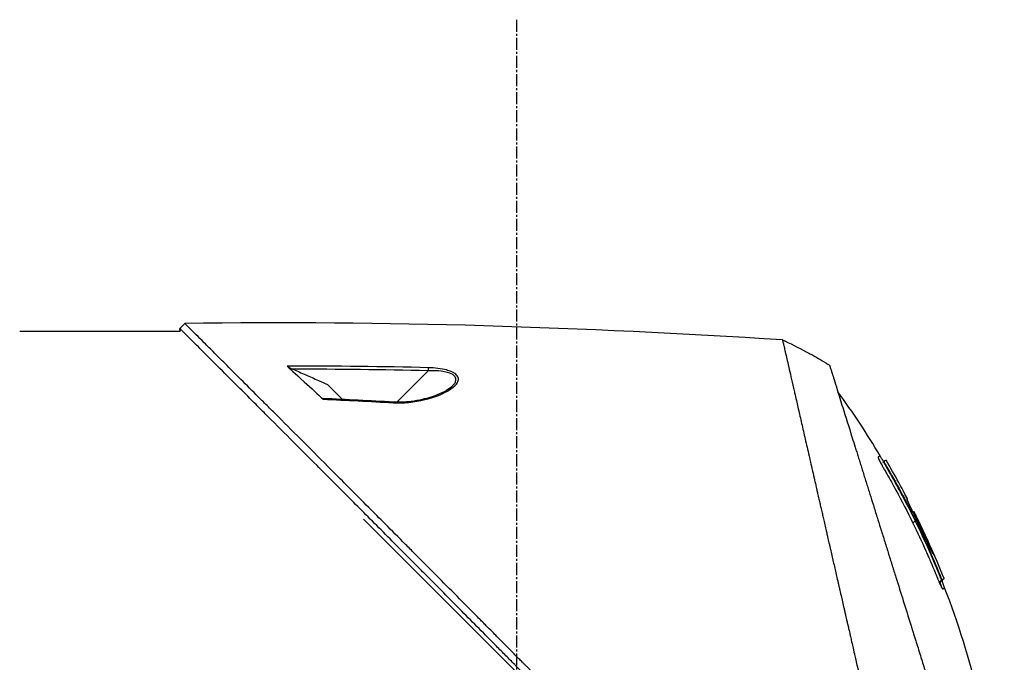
# Model space of a CAD drawing. Header units: millimetres. Extents: x 0 to 4378, y 0 to 2376.
# Tile 45 of 236: x 325 to 464, y 1282 to 1372. Entities that reach past the tile are written whole.
import ezdxf

# ---------------------------------------------------------------- set-up
doc = ezdxf.new("R2010")
doc.units = ezdxf.units.MM
doc.header["$LTSCALE"] = 0.2
doc.linetypes.add('CENTER2', pattern=[1.125, 0.75, -0.125, 0.125, -0.125])
doc.layers.add('02_Center Line', color=1, linetype='CENTER2')

# ---------------------------------------------------------------- blocks, each defined once
blk = doc.blocks.new('A$C7a2e7851')
for p, q in [((117.8, 668.7), (140.31, 668.7)), ((140.28, 669.07), (140.98, 669.77)), ((140.31, 668.7), (140.28, 669.07)), ((175.1, 663.14), (170.69, 658.73)), ((176.8, 663.43), (176.8, 663.44)), ((176.8, 663.09), (176.8, 663.09)), ((163.1, 659.13), (161, 661.22)), ((170.6, 658.64), (170.6, 658.64)), ((239.01, 650.38), (239.06, 650.44)), ((239.29, 649.82), (239.34, 649.87)), ((241.13, 647.47), (241.14, 647.47)), ((241.14, 647.47), (241.13, 647.47)), ((242.34, 645.21), (242.28, 645.15)), ((242.34, 645.21), (242.28, 645.15)), ((242.28, 645.18), (242.28, 645.18)), ((242.08, 644.76), (242.08, 644.76)), ((229.5, 578.89), (166.03, 642.35)), ((243.21, 643.35), (243.13, 643.27)), ((243.27, 643.38), (243.27, 643.38)), ((243.11, 641.79), (243.43, 642.11)), ((244.9, 639.57), (244.97, 639.65)), ((245.25, 639.22), (245.12, 639.09)), ((246.92, 634.45), (246.87, 634.4)), ((247.2, 633.88), (247.13, 633.81)), ((247.2, 633.88), (247.48, 634.03)), ((247.48, 634.03), (247.41, 633.95)), ((247.57, 632.7), (247.57, 632.7))]:
    blk.add_line(p, q)
for centre, radius, start, end in [((187.18, 589.64), 86.47, 61.354, 63.9172), ((187.17, 589.63), 86.48, 59.6042, 61.354), ((134.44, 588.93), 121.69, 27.5449, 28.7506), ((134.45, 588.93), 121.69, 27.5452, 28.7516)]:
    blk.add_arc(centre, radius, start, end)
at = {"extrusion": (0, 0, -1)}
for centre, major_axis, ratio, start_param, end_param in [((187.17, 589.62), (77.87, -37.63), 1, 4.712389, 4.717408), ((175.09, 663.13), (-0.012, -0.5), 0.024078, 3.598321, 4.68712), ((189.56, 592.54), (-65.75, 53.33), 0.977068, 1.416312, 1.42047), ((170.2, 658.25), (0.029, 0.499), 0.023193, 5.671135, 6.283186)]:
    blk.add_ellipse(centre, major_axis=major_axis, ratio=ratio, start_param=start_param, end_param=end_param, dxfattribs=at)
for points in [[(224.8, 667.49), (196.91, 669.24), (168.93, 670.21), (140.98, 669.77)], [(175.1, 663.58), (168.84, 663.73), (162.21, 663.82), (155.31, 663.81)], [(175.1, 663.14), (168.78, 663.3), (162.46, 663.37), (156.14, 663.37)], [(231.42, 663.93), (231.36, 663.97), (231.3, 664), (231.23, 664.04)], [(178.43, 660.95), (178.5, 661.01), (178.55, 661.07), (178.6, 661.12)], [(170.23, 658.75), (166.95, 658.94), (163.66, 659.11), (160.38, 659.25)], [(160.38, 659.16), (163.66, 659.02), (166.94, 658.85), (170.22, 658.66)], [(238.53, 651.21), (236.69, 654.3), (234.7, 657.31), (232.58, 660.22)], [(241.14, 647.47), (240.56, 648.52), (239.97, 649.56), (239.36, 650.59)], [(242.82, 643.32), (242.82, 643.32), (242.82, 643.32), (242.82, 643.32)], [(243.22, 643.35), (243.21, 643.35), (243.21, 643.35), (243.21, 643.35)], [(247.48, 634.03), (246.97, 635.31), (246.44, 636.58), (245.88, 637.84)], [(247.11, 633.82), (246.8, 633.51), (247, 633.19), (247.13, 632.78)], [(247.41, 633.95), (247.41, 633.95), (247.41, 633.95), (247.41, 633.95)]]:
    blk.add_open_spline(points, degree=3)
for points, knots in [([(227.07, 581.89), (227.03, 581.92), (226.73, 582.22), (226.06, 582.89), (225.81, 583.14), (225.04, 583.91), (224.53, 584.42), (222.97, 585.98), (221.91, 587.04), (220.55, 588.4), (220.24, 588.71), (219.59, 589.37), (219.23, 589.72), (217.93, 591.02), (216.98, 591.98), (215.47, 593.49), (214.92, 594.04), (212.89, 596.08), (211.39, 597.58), (206.93, 602.06), (201.36, 607.65), (195.49, 613.59), (194.18, 614.92), (192.22, 616.9), (191.58, 617.56), (190.67, 618.47), (190.42, 618.73), (189.66, 619.49), (189.17, 620), (188.51, 620.66), (188.36, 620.82), (188.09, 621.09), (187.98, 621.2), (187.77, 621.41), (187.67, 621.51), (187.46, 621.72), (187.36, 621.83), (186.84, 622.35), (186.43, 622.77), (185.57, 623.63), (185.13, 624.08), (183.87, 625.35), (183.06, 626.17), (181.43, 627.81), (180.63, 628.62), (178.97, 630.29), (178.13, 631.14), (176.41, 632.87), (175.54, 633.75), (174.21, 635.09), (173.75, 635.55), (172.53, 636.78), (171.78, 637.53), (170.18, 639.14), (169.34, 639.99), (167.69, 641.64), (166.88, 642.45), (165.31, 644.03), (164.55, 644.8), (162.33, 647.02), (160.91, 648.45), (156.94, 652.43), (154.49, 654.88), (151.81, 657.55), (151.38, 657.98), (149.37, 659.99), (147.9, 661.45), (144.64, 664.72), (143.05, 666.3), (141.68, 667.67), (141.44, 667.91), (140.91, 668.43), (140.68, 668.67), (140.36, 668.99), (140.28, 669.07), (140.28, 669.07)], [0.000001, 0.000001, 0.000001, 0.000001, 0.0174896, 0.0174896, 0.0280641, 0.0280641, 0.0492044, 0.0492044, 0.0915833, 0.0915833, 0.103829, 0.103829, 0.1177045, 0.1177045, 0.1548929, 0.1548929, 0.1762617, 0.1762617, 0.2332292, 0.2332292, 0.3447473, 0.3447473, 0.3768428, 0.3768428, 0.3928613, 0.3928613, 0.3992061, 0.3992061, 0.4115742, 0.4115742, 0.4153435, 0.4153435, 0.4181398, 0.4181398, 0.4207138, 0.4207138, 0.4231441, 0.4231441, 0.4328041, 0.4328041, 0.443145, 0.443145, 0.4624048, 0.4624048, 0.4815797, 0.4815797, 0.5018181, 0.5018181, 0.5229618, 0.5229618, 0.5340035, 0.5340035, 0.5527188, 0.5527188, 0.5738832, 0.5738832, 0.5945831, 0.5945831, 0.6145009, 0.6145009, 0.6528362, 0.6528362, 0.7241388, 0.7241388, 0.7381113, 0.7381113, 0.7906485, 0.7906485, 0.8696683, 0.8696683, 0.8893857, 0.8893857, 0.91901, 0.91901, 0.9486637, 0.9486637, 0.9486637, 0.9486637]), ([(227.78, 582.59), (227.76, 582.6), (227.61, 582.76), (227.54, 582.83), (227.48, 582.89), (227.3, 583.07), (227.18, 583.19), (226.82, 583.55), (226.58, 583.79), (225.86, 584.51), (225.37, 585), (223.89, 586.47), (222.9, 587.47), (221.64, 588.72), (221.39, 588.97), (220.82, 589.54), (220.5, 589.87), (219.57, 590.79), (218.97, 591.4), (218.23, 592.14), (218.11, 592.26), (217.88, 592.49), (217.77, 592.6), (216.49, 593.88), (215.3, 595.07), (213.43, 596.95), (212.74, 597.64), (211.26, 599.12), (210.47, 599.91), (207.56, 602.84), (205.42, 605), (202.54, 607.89), (201.82, 608.61), (201, 609.44), (200.89, 609.55), (200.71, 609.74), (200.62, 609.82), (200.46, 609.99), (200.37, 610.08), (200.17, 610.28), (200.05, 610.4), (199.86, 610.6), (199.77, 610.68), (199.57, 610.89), (199.44, 611.01), (199.22, 611.24), (199.12, 611.34), (198.49, 611.98), (197.96, 612.52), (196.74, 613.75), (196.05, 614.44), (194.67, 615.85), (193.97, 616.56), (192.83, 617.71), (192.38, 618.17), (191.83, 618.72), (191.73, 618.83), (191.44, 619.12), (191.26, 619.31), (190.62, 619.95), (190.17, 620.41), (189.47, 621.12), (189.23, 621.36), (188.9, 621.7), (188.81, 621.78), (188.68, 621.91), (188.64, 621.96), (188.5, 622.1), (188.4, 622.2), (188.15, 622.45), (187.99, 622.61), (187.65, 622.96), (187.47, 623.14), (187.11, 623.51), (186.93, 623.69), (186.69, 623.93), (186.63, 623.99), (186.42, 624.2), (186.27, 624.35), (185.88, 624.74), (185.66, 624.97), (185.28, 625.35), (185.11, 625.52), (184.79, 625.85), (184.62, 626.01), (184.2, 626.44), (183.95, 626.7), (183.5, 627.15), (183.31, 627.33), (182.99, 627.66), (182.85, 627.8), (182.64, 628.02), (182.57, 628.09), (182.29, 628.37), (182.09, 628.57), (180.97, 629.7), (180.06, 630.61), (178.18, 632.51), (177.2, 633.5), (175.85, 634.86), (175.47, 635.24), (174.91, 635.8), (174.73, 635.98), (174.12, 636.6), (173.69, 637.04), (172.81, 637.91), (172.37, 638.36), (170.97, 639.77), (170.02, 640.72), (168.3, 642.45), (167.53, 643.22), (165.87, 644.88), (164.99, 645.77), (163.41, 647.35), (162.72, 648.05), (159.38, 651.39), (156.86, 653.92), (154.02, 656.76), (153.52, 657.25), (152.57, 658.21), (152.1, 658.67), (149.9, 660.87), (148.3, 662.47), (146.26, 664.5), (145.67, 665.09), (144.61, 666.16), (144.13, 666.64), (142.85, 667.91), (142.19, 668.57), (141.51, 669.25), (141.33, 669.43), (141.06, 669.7), (140.98, 669.77), (140.98, 669.77)], [-6.229962, -6.229962, -6.229962, -6.229962, -6.227864, -6.227864, -6.219552, -6.219552, -6.202929, -6.202929, -6.16968, -6.16968, -6.103208, -6.103208, -5.970065, -5.970065, -5.937453, -5.937453, -5.895346, -5.895346, -5.816119, -5.816119, -5.800362, -5.800362, -5.786281, -5.786281, -5.635887, -5.635887, -5.550128, -5.550128, -5.451964, -5.451964, -5.19041, -5.19041, -5.103809, -5.103809, -5.091041, -5.091041, -5.081268, -5.081268, -5.070806, -5.070806, -5.057101, -5.057101, -5.047416, -5.047416, -5.032993, -5.032993, -5.021064, -5.021064, -4.959513, -4.959513, -4.879662, -4.879662, -4.798866, -4.798866, -4.746913, -4.746913, -4.735039, -4.735039, -4.713278, -4.713278, -4.660559, -4.660559, -4.631405, -4.631405, -4.620962, -4.620962, -4.61581, -4.61581, -4.603824, -4.603824, -4.585775, -4.585775, -4.565126, -4.565126, -4.545061, -4.545061, -4.538129, -4.538129, -4.518662, -4.518662, -4.489931, -4.489931, -4.468034, -4.468034, -4.446173, -4.446173, -4.412022, -4.412022, -4.38742, -4.38742, -4.368644, -4.368644, -4.359076, -4.359076, -4.331844, -4.331844, -4.208918, -4.208918, -4.076245, -4.076245, -4.023995, -4.023995, -3.998904, -3.998904, -3.939656, -3.939656, -3.878964, -3.878964, -3.746371, -3.746371, -3.637173, -3.637173, -3.509455, -3.509455, -3.406658, -3.406658, -3.009825, -3.009825, -2.924337, -2.924337, -2.84138, -2.84138, -2.519502, -2.519502, -2.374871, -2.374871, -2.235834, -2.235834, -1.965462, -1.965462, -1.83333, -1.83333, -1.674556, -1.674556, -1.674556, -1.674556]), ([(224.8, 667.49), (224.8, 667.49), (224.81, 667.48), (224.81, 667.48), (224.81, 667.48), (224.81, 667.47), (224.81, 667.46), (224.82, 667.44), (224.83, 667.42), (224.84, 667.38), (224.84, 667.35), (224.86, 667.3), (224.87, 667.24), (224.88, 667.19), (224.9, 667.13), (224.91, 667.06), (224.93, 666.99), (224.95, 666.91), (224.97, 666.81), (224.99, 666.73), (225.01, 666.63), (225.04, 666.52), (225.09, 666.31), (225.14, 666.07), (225.21, 665.77), (225.22, 665.71), (225.24, 665.65), (225.25, 665.59), (225.29, 665.42), (225.35, 665.17), (225.43, 664.81), (225.5, 664.51), (225.59, 664.13), (225.7, 663.65), (225.79, 663.26), (225.89, 662.81), (226.01, 662.28), (226.11, 661.83), (226.23, 661.31), (226.37, 660.72), (226.42, 660.51), (226.47, 660.28), (226.52, 660.04), (226.6, 659.7), (226.68, 659.34), (226.77, 658.98), (226.91, 658.37), (227.05, 657.72), (227.21, 657.06), (227.29, 656.72), (227.36, 656.38), (227.44, 656.02), (227.52, 655.68), (227.6, 655.33), (227.69, 654.97), (227.85, 654.24), (228.02, 653.49), (228.2, 652.72), (228.29, 652.33), (228.38, 651.94), (228.47, 651.54), (228.49, 651.46), (228.51, 651.37), (228.53, 651.29), (228.55, 651.18), (228.62, 650.87), (228.75, 650.33), (228.82, 650), (228.92, 649.58), (229.03, 649.08), (229.12, 648.7), (229.22, 648.28), (229.33, 647.8), (229.38, 647.59), (229.42, 647.38), (229.48, 647.15), (229.53, 646.94), (229.58, 646.72), (229.63, 646.49), (229.67, 646.31), (229.71, 646.13), (229.75, 645.94), (229.81, 645.68), (229.87, 645.42), (229.93, 645.15), (229.99, 644.93), (230.04, 644.7), (230.09, 644.47), (230.14, 644.25), (230.19, 644.02), (230.25, 643.79), (230.3, 643.55), (230.36, 643.3), (230.41, 643.07), (230.46, 642.85), (230.51, 642.65), (230.57, 642.4), (230.62, 642.14), (230.69, 641.85), (230.76, 641.56), (230.82, 641.27), (230.89, 641), (230.95, 640.71), (231, 640.51), (231.05, 640.3), (231.09, 640.09), (231.11, 640.01), (231.13, 639.94), (231.15, 639.86), (231.21, 639.57), (231.28, 639.29), (231.34, 639), (231.38, 638.85), (231.41, 638.71), (231.44, 638.56), (231.48, 638.42), (231.51, 638.27), (231.54, 638.13), (231.61, 637.84), (231.68, 637.55), (231.74, 637.25), (231.88, 636.67), (232.01, 636.08), (232.15, 635.48), (232.22, 635.19), (232.29, 634.89), (232.35, 634.59), (232.42, 634.29), (232.49, 633.99), (232.56, 633.69), (232.6, 633.54), (232.63, 633.39), (232.66, 633.24), (232.7, 633.09), (232.73, 632.94), (232.77, 632.79), (232.84, 632.49), (232.9, 632.2), (232.97, 631.9), (232.97, 631.9), (232.98, 631.89), (232.98, 631.88), (233.05, 631.57), (233.12, 631.27), (233.19, 630.96), (233.26, 630.66), (233.33, 630.35), (233.4, 630.05), (233.43, 629.89), (233.47, 629.74), (233.5, 629.58), (233.54, 629.43), (233.57, 629.28), (233.61, 629.12), (233.68, 628.81), (233.75, 628.51), (233.82, 628.2), (233.86, 628.01), (233.9, 627.83), (233.94, 627.65), (233.95, 627.64), (233.95, 627.64), (233.95, 627.64), (233.96, 627.58), (233.99, 627.46), (234.03, 627.27), (234.07, 627.12), (234.11, 626.94), (234.16, 626.72), (234.18, 626.6), (234.21, 626.47), (234.25, 626.33), (234.28, 626.19), (234.31, 626.03), (234.35, 625.87), (234.38, 625.75), (234.41, 625.63), (234.44, 625.5), (234.44, 625.47), (234.45, 625.43), (234.46, 625.4), (234.54, 625.04), (234.61, 624.73), (234.67, 624.46), (234.82, 623.81), (234.91, 623.44), (234.93, 623.35), (234.99, 623.09), (235.05, 622.84), (235.11, 622.58), (235.18, 622.27), (235.25, 621.96), (235.32, 621.64), (235.35, 621.5), (235.38, 621.36), (235.42, 621.22), (235.46, 621.05), (235.5, 620.88), (235.54, 620.7), (235.58, 620.5), (235.63, 620.3), (235.67, 620.1), (235.75, 619.75), (236, 618.69), (236.4, 616.95), (236.4, 616.92), (236.41, 616.89), (236.42, 616.86), (236.7, 615.64), (236.97, 614.42), (237.25, 613.21), (237.47, 612.27), (237.68, 611.33), (237.9, 610.4), (237.96, 610.11), (238.03, 609.81), (238.1, 609.52), (238.38, 608.3), (238.66, 607.08), (238.93, 605.88), (239.01, 605.55), (239.08, 605.22), (239.16, 604.9), (239.22, 604.64), (239.28, 604.37), (239.34, 604.09), (239.47, 603.55), (239.6, 602.96), (239.75, 602.32), (239.81, 602.04), (239.88, 601.74), (239.95, 601.44), (240.02, 601.16), (240.08, 600.87), (240.15, 600.57), (240.21, 600.29), (240.28, 600), (240.35, 599.7), (240.36, 599.66), (240.37, 599.61), (240.38, 599.57), (240.43, 599.33), (240.49, 599.09), (240.55, 598.84), (240.67, 598.31), (240.8, 597.74), (240.94, 597.14), (241.06, 596.6), (241.19, 596.04), (241.32, 595.46), (241.55, 594.44), (241.8, 593.34), (242.07, 592.17), (242.27, 591.33), (242.47, 590.45), (242.68, 589.53)], [0.0008938, 0.0008938, 0.0008938, 0.0008938, 0.0108915, 0.0108915, 0.0108915, 0.020974, 0.020974, 0.020974, 0.0391503, 0.0391503, 0.0391503, 0.0554178, 0.0554178, 0.0554178, 0.0702751, 0.0702751, 0.0702751, 0.0840358, 0.0840358, 0.0840358, 0.0969119, 0.0969119, 0.0969119, 0.1205769, 0.1205769, 0.1205769, 0.125, 0.125, 0.125, 0.1638961, 0.1638961, 0.1638961, 0.1958374, 0.1958374, 0.1958374, 0.2208888, 0.2208888, 0.2208888, 0.2422005, 0.2422005, 0.2422005, 0.25, 0.25, 0.25, 0.2678209, 0.2678209, 0.2678209, 0.2975362, 0.2975362, 0.2975362, 0.3125, 0.3125, 0.3125, 0.3272656, 0.3272656, 0.3272656, 0.3570095, 0.3570095, 0.3570095, 0.3718814, 0.3718814, 0.3718814, 0.375, 0.375, 0.375, 0.3991671, 0.3991671, 0.3991671, 0.4139157, 0.4139157, 0.4139157, 0.4249028, 0.4249028, 0.4249028, 0.429655, 0.429655, 0.429655, 0.4340613, 0.4340613, 0.4340613, 0.4375, 0.4375, 0.4375, 0.4468814, 0.4468814, 0.4468814, 0.4548932, 0.4548932, 0.4548932, 0.4629051, 0.4629051, 0.4629051, 0.4712008, 0.4712008, 0.4712008, 0.4789288, 0.4789288, 0.4789288, 0.4866568, 0.4866568, 0.4866568, 0.4943848, 0.4943848, 0.4943848, 0.5, 0.5, 0.5, 0.502414, 0.502414, 0.502414, 0.5112437, 0.5112437, 0.5112437, 0.5156585, 0.5156585, 0.5156585, 0.5200734, 0.5200734, 0.5200734, 0.528903, 0.528903, 0.528903, 0.5465624, 0.5465624, 0.5465624, 0.555392, 0.555392, 0.555392, 0.5642217, 0.5642217, 0.5642217, 0.5686366, 0.5686366, 0.5686366, 0.5730514, 0.5730514, 0.5730514, 0.5816327, 0.5816327, 0.5816327, 0.5818813, 0.5818813, 0.5818813, 0.5907202, 0.5907202, 0.5907202, 0.5995591, 0.5995591, 0.5995591, 0.6039786, 0.6039786, 0.6039786, 0.6083981, 0.6083981, 0.6083981, 0.6172371, 0.6172371, 0.6172371, 0.622449, 0.622449, 0.622449, 0.6229413, 0.6229413, 0.6229413, 0.6298917, 0.6298917, 0.6298917, 0.6351416, 0.6351416, 0.6351416, 0.6379546, 0.6379546, 0.6379546, 0.6408496, 0.6408496, 0.6408496, 0.6428571, 0.6428571, 0.6428571, 0.6433986, 0.6433986, 0.6433986, 0.6491487, 0.6491487, 0.6491487, 0.6632653, 0.6632653, 0.6632653, 0.6704637, 0.6704637, 0.6704637, 0.6793393, 0.6793393, 0.6793393, 0.6833065, 0.6833065, 0.6833065, 0.6882149, 0.6882149, 0.6882149, 0.6938776, 0.6938776, 0.6938776, 0.7239727, 0.7239727, 0.7239727, 0.7244898, 0.7244898, 0.7244898, 0.7589042, 0.7589042, 0.7589042, 0.7857143, 0.7857143, 0.7857143, 0.7941949, 0.7941949, 0.7941949, 0.8295621, 0.8295621, 0.8295621, 0.8392857, 0.8392857, 0.8392857, 0.849008, 0.849008, 0.849008, 0.8678821, 0.8678821, 0.8678821, 0.876305, 0.876305, 0.876305, 0.8842189, 0.8842189, 0.8842189, 0.8917062, 0.8917062, 0.8917062, 0.8928571, 0.8928571, 0.8928571, 0.9031342, 0.9031342, 0.9031342, 0.9247967, 0.9247967, 0.9247967, 0.9437386, 0.9437386, 0.9437386, 0.9764071, 0.9764071, 0.9764071, 1, 1, 1, 1]), ([(155.31, 663.81), (155.32, 663.8), (155.34, 663.78), (155.38, 663.75), (155.41, 663.73), (155.51, 663.68), (155.59, 663.63), (155.82, 663.52), (155.97, 663.45), (156.14, 663.37)], [0.00000001, 0.00000001, 0.00000001, 0.00000001, 0.00934531, 0.00934531, 0.02070119, 0.02070119, 0.04610095, 0.04610095, 0.07967024, 0.07967024, 0.07967024, 0.07967024]), ([(155.31, 663.81), (155.58, 663.56), (156.42, 662.8), (158.73, 660.68), (159.67, 659.81), (160.38, 659.16)], [0.000001, 0.000001, 0.000001, 0.000001, 0.1867187, 0.1867187, 0.3309926, 0.3309926, 0.3309926, 0.3309926]), ([(156.14, 663.37), (156.73, 663.11), (157.33, 662.85), (158.52, 662.32), (159.11, 662.06), (159.7, 661.79), (159.71, 661.79), (159.72, 661.79), (159.72, 661.79), (160.15, 661.6), (160.57, 661.41), (161, 661.22)], [-0.3898017, -0.3898017, -0.3898017, -0.3898017, -0.1949013, -0.1949013, 0, 0, 0, 0.0018086, 0.0018086, 0.0018086, 0.14148, 0.14148, 0.14148, 0.14148]), ([(170.22, 658.66), (171.65, 658.57), (173.1, 658.73), (174.63, 659.11), (175.93, 659.42), (176.98, 659.83), (177.82, 660.3), (177.87, 660.33), (177.92, 660.36), (177.96, 660.39), (178.46, 660.68), (178.82, 660.98), (179.06, 661.27), (179.13, 661.36), (179.19, 661.45), (179.23, 661.53), (179.28, 661.61), (179.31, 661.7), (179.33, 661.78), (179.37, 661.96), (179.35, 662.14), (179.26, 662.32), (179.18, 662.48), (179.04, 662.63), (178.84, 662.77), (178.8, 662.8), (178.76, 662.82), (178.71, 662.85), (178.61, 662.91), (178.49, 662.97), (178.35, 663.03), (178.25, 663.07), (178.14, 663.11), (178.02, 663.15), (177.9, 663.19), (177.78, 663.23), (177.67, 663.26), (176.94, 663.45), (176.08, 663.55), (175.1, 663.58)], [0, 0, 0, 0, 0.25, 0.25, 0.25, 0.4865055, 0.4865055, 0.4865055, 0.5, 0.5, 0.5, 0.625, 0.625, 0.625, 0.65625, 0.65625, 0.65625, 0.6875, 0.6875, 0.6875, 0.75, 0.75, 0.75, 0.8021419, 0.8021419, 0.8021419, 0.8125, 0.8125, 0.8125, 0.8375, 0.8375, 0.8375, 0.85625, 0.85625, 0.85625, 0.875, 0.875, 0.875, 0.9999999, 0.9999999, 0.9999999, 0.9999999]), ([(178.6, 661.12), (178.65, 661.18), (178.71, 661.24), (178.76, 661.29), (178.8, 661.35), (178.85, 661.41), (178.88, 661.47), (178.93, 661.55), (178.99, 661.66), (179.01, 661.85), (179.01, 661.86), (179.01, 661.87), (179.01, 661.88), (179.01, 661.93), (179.01, 661.97), (179, 662.01), (179, 662.05), (178.99, 662.08), (178.97, 662.12), (178.95, 662.21), (178.9, 662.29), (178.83, 662.37), (178.76, 662.46), (178.66, 662.54), (178.54, 662.62), (178.51, 662.63), (178.49, 662.65), (178.46, 662.66), (178.28, 662.76), (178.05, 662.85), (177.78, 662.92), (177.54, 662.98), (177.27, 663.04), (176.95, 663.08), (176.44, 663.14), (175.81, 663.17), (175.1, 663.14)], [-0.9529877, -0.9529877, -0.9529877, -0.9529877, -0.9022408, -0.9022408, -0.9022408, -0.8514938, -0.8514938, -0.8514938, -0.75, -0.75, -0.75, -0.7421865, -0.7421865, -0.7421865, -0.705, -0.705, -0.705, -0.675, -0.675, -0.675, -0.6, -0.6, -0.6, -0.5168612, -0.5168612, -0.5168612, -0.5, -0.5, -0.5, -0.375, -0.375, -0.375, -0.25, -0.25, -0.25, -0.0000001, -0.0000001, -0.0000001, -0.0000001]), ([(231.42, 663.93), (231.42, 663.93), (231.42, 663.93), (231.44, 663.86), (231.46, 663.81), (231.49, 663.72), (231.5, 663.67), (231.58, 663.42), (231.67, 663.14), (231.86, 662.53), (231.95, 662.25), (232.18, 661.51), (232.33, 661.03), (232.72, 659.76), (232.98, 658.93), (233.67, 656.75), (234.11, 655.33), (234.74, 653.31), (234.88, 652.88), (235.09, 652.21), (235.16, 651.99), (235.3, 651.53), (235.37, 651.31), (235.48, 650.95), (235.52, 650.84), (235.63, 650.48), (235.71, 650.24), (235.86, 649.76), (235.93, 649.52), (236.04, 649.16), (236.08, 649.04), (236.16, 648.79), (236.2, 648.66), (236.28, 648.4), (236.32, 648.27), (236.44, 647.88), (236.53, 647.61), (236.69, 647.1), (236.76, 646.85), (236.92, 646.35), (237, 646.1), (237.24, 645.34), (237.4, 644.83), (237.74, 643.75), (237.91, 643.18), (238.25, 642.11), (238.4, 641.62), (238.61, 640.95), (238.66, 640.81), (238.88, 640.1), (239.06, 639.53), (239.33, 638.66), (239.42, 638.37), (239.6, 637.8), (239.69, 637.51), (239.87, 636.92), (239.96, 636.64), (240.1, 636.2), (240.15, 636.05), (240.24, 635.76), (240.28, 635.62), (240.37, 635.32), (240.42, 635.18), (240.55, 634.76), (240.64, 634.47), (241.42, 631.99), (242.11, 629.76), (242.88, 627.31), (242.95, 627.1), (243.08, 626.68), (243.14, 626.48), (243.27, 626.08), (243.33, 625.88), (243.45, 625.49), (243.51, 625.3), (243.63, 624.92), (243.69, 624.73), (243.86, 624.19), (243.97, 623.83), (244.3, 622.79), (244.51, 622.1), (244.81, 621.16), (244.9, 620.87), (245.03, 620.43), (245.08, 620.3), (245.2, 619.89), (245.29, 619.63), (245.45, 619.11), (245.52, 618.87), (245.75, 618.15), (245.89, 617.69), (246.29, 616.42), (246.54, 615.62), (246.97, 614.23), (247.16, 613.64), (247.62, 612.17), (247.89, 611.3), (248.29, 610.02), (248.43, 609.59), (248.62, 608.96), (248.69, 608.75), (248.79, 608.43), (248.82, 608.33), (248.87, 608.17), (248.89, 608.12), (248.91, 608.04), (248.92, 608.02), (248.93, 607.97), (248.94, 607.94), (248.95, 607.92)], [0.000492, 0.000492, 0.000492, 0.000492, 0.070477, 0.070477, 0.116784, 0.116784, 0.147598, 0.147598, 0.270163, 0.270163, 0.35129, 0.35129, 0.459378, 0.459378, 0.603543, 0.603543, 0.795477, 0.795477, 0.846759, 0.846759, 0.872247, 0.872247, 0.897546, 0.897546, 0.910816, 0.910816, 0.936058, 0.936058, 0.961053, 0.961053, 0.973407, 0.973407, 0.986612, 0.986612, 0.999925, 0.999925, 1.026343, 1.026343, 1.051465, 1.051465, 1.076258, 1.076258, 1.125243, 1.125243, 1.177878, 1.177878, 1.224985, 1.224985, 1.237745, 1.237745, 1.287061, 1.287061, 1.311764, 1.311764, 1.336615, 1.336615, 1.361333, 1.361333, 1.372959, 1.372959, 1.384222, 1.384222, 1.395507, 1.395507, 1.41867, 1.41867, 1.596072, 1.596072, 1.612752, 1.612752, 1.628768, 1.628768, 1.644172, 1.644172, 1.659003, 1.659003, 1.673475, 1.673475, 1.702106, 1.702106, 1.756638, 1.756638, 1.781274, 1.781274, 1.792708, 1.792708, 1.814679, 1.814679, 1.835454, 1.835454, 1.874477, 1.874477, 1.942807, 1.942807, 1.994085, 1.994085, 2.070998, 2.070998, 2.109452, 2.109452, 2.128666, 2.128666, 2.138273, 2.138273, 2.143077, 2.143077, 2.145479, 2.145479, 2.147874, 2.147874, 2.147874, 2.147874]), ([(178.44, 660.94), (178.24, 660.75), (177.97, 660.56), (177.28, 660.16), (176.84, 659.94), (175.62, 659.47), (174.79, 659.23), (173.41, 658.94), (172.86, 658.86), (171.63, 658.73), (170.93, 658.71), (170.23, 658.75)], [0, 0, 0, 0, 0.1427372, 0.1427372, 0.3278553, 0.3278553, 0.6093723, 0.6093723, 0.7814205, 0.7814205, 0.9893976, 0.9893976, 0.9893976, 0.9893976]), ([(160.38, 659.25), (160.36, 659.25), (160.35, 659.25), (160.33, 659.24), (160.33, 659.23), (160.33, 659.21), (160.34, 659.21), (160.35, 659.18), (160.37, 659.17), (160.38, 659.16)], [0.1846611, 0.1846611, 0.1846611, 0.1846611, 0.20109399, 0.20109399, 0.21736929, 0.21736929, 0.23156221, 0.23156221, 0.24608538, 0.24608538, 0.24608538, 0.24608538]), ([(238.53, 651.21), (238.53, 651.21), (238.53, 651.2), (238.51, 651.2), (238.49, 651.19), (238.47, 651.17), (238.44, 651.16), (238.41, 651.14), (238.37, 651.12), (238.32, 651.1), (238.3, 651.09), (238.27, 651.07), (238.25, 651.06), (238.24, 651.06), (238.24, 651.06), (238.24, 651.06), (238.24, 651.05), (238.23, 651.05), (238.23, 651.05), (238.23, 651.05), (238.23, 651.05), (238.23, 651.05), (238.23, 651.04), (238.23, 651.02), (238.23, 651), (238.24, 650.97), (238.25, 650.94), (238.26, 650.9), (238.27, 650.89), (238.27, 650.88), (238.28, 650.87), (238.28, 650.86), (238.28, 650.86), (238.28, 650.85), (238.28, 650.85), (238.28, 650.85), (238.29, 650.84), (238.29, 650.84), (238.29, 650.84), (238.29, 650.83), (238.29, 650.82), (238.3, 650.81), (238.3, 650.8), (238.31, 650.79), (238.31, 650.79), (238.31, 650.78), (238.32, 650.77), (238.32, 650.77), (238.32, 650.76), (238.32, 650.75), (238.33, 650.75), (238.33, 650.74), (238.34, 650.72), (238.35, 650.69), (238.36, 650.67), (238.38, 650.64), (238.39, 650.6), (238.41, 650.57), (238.42, 650.55), (238.43, 650.54), (238.43, 650.52)], [-0.2887059, -0.2887059, -0.2887059, -0.2887059, -0.2541581, -0.2541581, -0.2541581, -0.2195873, -0.2195873, -0.2195873, -0.1850229, -0.1850229, -0.1850229, -0.1677408, -0.1677408, -0.1677408, -0.1655805, -0.1655805, -0.1655805, -0.1645003, -0.1645003, -0.1645003, -0.1634202, -0.1634202, -0.1634202, -0.1590997, -0.1590997, -0.1590997, -0.1547791, -0.1547791, -0.1547791, -0.153699, -0.153699, -0.153699, -0.1531589, -0.1531589, -0.1531589, -0.1528889, -0.1528889, -0.1528889, -0.1526188, -0.1526188, -0.1526188, -0.1515387, -0.1515387, -0.1515387, -0.1509986, -0.1509986, -0.1509986, -0.1504586, -0.1504586, -0.1504586, -0.1499185, -0.1499185, -0.1499185, -0.1481076, -0.1481076, -0.1481076, -0.1457567, -0.1457567, -0.1457567, -0.1447486, -0.1447486, -0.1447486, -0.1447486]), ([(238.53, 651.21), (238.53, 651.21), (238.53, 651.21), (238.53, 651.21), (238.53, 651.21), (238.53, 651.21), (238.53, 651.21)], [-0.2892579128, -0.2892579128, -0.2892579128, -0.2892579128, -0.2887161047, -0.2887161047, -0.2887161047, -0.2887058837, -0.2887058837, -0.2887058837, -0.2887058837]), ([(239.08, 650.45), (239.08, 650.45), (239.08, 650.45), (239.05, 650.46), (239.02, 650.47), (238.96, 650.52), (238.92, 650.56), (238.83, 650.68), (238.78, 650.78), (238.66, 650.98), (238.6, 651.1), (238.53, 651.21)], [0.86637656, 0.86637656, 0.86637656, 0.86637656, 0.86761763, 0.86761763, 0.87550869, 0.87550869, 0.89123609, 0.89123609, 0.92252731, 0.92252731, 0.96160383, 0.96160383, 0.96160383, 0.96160383]), ([(238.43, 650.52), (238.44, 650.5), (238.46, 650.48), (238.47, 650.46), (238.49, 650.42), (238.51, 650.38), (238.53, 650.34), (238.55, 650.3), (238.57, 650.26), (238.59, 650.22), (238.6, 650.19), (238.61, 650.17), (238.63, 650.15), (238.64, 650.13), (238.65, 650.11), (238.66, 650.09), (238.71, 650), (238.76, 649.91), (238.81, 649.81), (238.84, 649.77), (238.86, 649.72), (238.89, 649.67), (238.9, 649.65), (238.92, 649.63), (238.93, 649.6), (238.95, 649.58), (238.96, 649.56), (238.97, 649.53), (238.99, 649.51), (239, 649.49), (239.01, 649.46), (239.03, 649.44), (239.04, 649.42), (239.05, 649.39), (239.08, 649.35), (239.11, 649.3), (239.14, 649.25), (239.24, 649.06), (239.35, 648.88), (239.46, 648.69), (239.89, 647.94), (240.31, 647.18), (240.73, 646.42), (241.56, 644.89), (242.35, 643.35), (243.11, 641.79)], [-0.1447486, -0.1447486, -0.1447486, -0.1447486, -0.1434058, -0.1434058, -0.1434058, -0.1410549, -0.1410549, -0.1410549, -0.138704, -0.138704, -0.138704, -0.1375285, -0.1375285, -0.1375285, -0.1363531, -0.1363531, -0.1363531, -0.1316512, -0.1316512, -0.1316512, -0.1293003, -0.1293003, -0.1293003, -0.1281249, -0.1281249, -0.1281249, -0.1269494, -0.1269494, -0.1269494, -0.125774, -0.125774, -0.125774, -0.1245985, -0.1245985, -0.1245985, -0.1222476, -0.1222476, -0.1222476, -0.1128439, -0.1128439, -0.1128439, -0.0752293, -0.0752293, -0.0752293, 0, 0, 0, 0]), ([(238.92, 650.31), (238.92, 650.31), (238.92, 650.31), (238.92, 650.31), (238.92, 650.31), (238.91, 650.31), (238.91, 650.3), (238.9, 650.3), (238.9, 650.3), (238.9, 650.3), (238.9, 650.3), (238.9, 650.3), (238.9, 650.3), (238.9, 650.3), (238.9, 650.3), (238.9, 650.3), (238.9, 650.3), (238.9, 650.3)], [0.075549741, 0.075549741, 0.075549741, 0.075549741, 0.076195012, 0.076195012, 0.0784549, 0.0784549, 0.080403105, 0.080403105, 0.080545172, 0.080545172, 0.080623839, 0.080623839, 0.080663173, 0.080663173, 0.080674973, 0.080674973, 0.080688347, 0.080688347, 0.080688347, 0.080688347]), ([(238.94, 650.32), (238.94, 650.32), (238.94, 650.32), (238.94, 650.32), (238.94, 650.32), (238.93, 650.32), (238.93, 650.32), (238.92, 650.31), (238.92, 650.31), (238.92, 650.31), (238.92, 650.31), (238.92, 650.31), (238.92, 650.31), (238.92, 650.31), (238.92, 650.31), (238.92, 650.31), (238.92, 650.31), (238.92, 650.31)], [0.01627453, 0.01627453, 0.01627453, 0.01627453, 0.02209147, 0.02209147, 0.04376739, 0.04376739, 0.06061802, 0.06061802, 0.07325556, 0.07325556, 0.07384792, 0.07384792, 0.07429218, 0.07429218, 0.07430259, 0.07430259, 0.07430595, 0.07430595, 0.07430595, 0.07430595]), ([(239.01, 650.38), (238.99, 650.37), (238.98, 650.35), (238.96, 650.33), (238.95, 650.33), (238.94, 650.32), (238.94, 650.32), (238.94, 650.32), (238.94, 650.32), (238.94, 650.32), (238.94, 650.32), (238.94, 650.32), (238.94, 650.32), (238.94, 650.32), (238.94, 650.32), (238.94, 650.32), (238.94, 650.32), (238.94, 650.32), (238.94, 650.32), (238.94, 650.32), (238.94, 650.32), (238.94, 650.32)], [0, 0, 0, 0, 0.006303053, 0.006303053, 0.008417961, 0.008417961, 0.009212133, 0.009212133, 0.009411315, 0.009411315, 0.009569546, 0.009569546, 0.009648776, 0.009648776, 0.009688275, 0.009688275, 0.009727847, 0.009727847, 0.009767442, 0.009767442, 0.00977316, 0.00977316, 0.00977316, 0.00977316]), ([(239.01, 650.38), (239.01, 650.38), (239.01, 650.38), (239.01, 650.37), (239.01, 650.37), (239.01, 650.37), (239.01, 650.37), (239.01, 650.37), (239.01, 650.36), (239.01, 650.36), (239.01, 650.36), (239.01, 650.35), (239.01, 650.35), (239.01, 650.35), (239.02, 650.34), (239.02, 650.33), (239.02, 650.33), (239.02, 650.32), (239.03, 650.31), (239.04, 650.29), (239.05, 650.26), (239.07, 650.23), (239.07, 650.22), (239.07, 650.22), (239.08, 650.21), (239.09, 650.19), (239.1, 650.16), (239.12, 650.13), (239.13, 650.1), (239.15, 650.07), (239.18, 650.03), (239.18, 650.02), (239.18, 650.02), (239.18, 650.01), (239.21, 649.97), (239.23, 649.92), (239.25, 649.89), (239.27, 649.86), (239.28, 649.84), (239.29, 649.82)], [0.0317844, 0.0317844, 0.0317844, 0.0317844, 0.0990517, 0.0990517, 0.0990517, 0.125, 0.125, 0.125, 0.1497348, 0.1497348, 0.1497348, 0.1822151, 0.1822151, 0.1822151, 0.25, 0.25, 0.25, 0.3087286, 0.3087286, 0.3087286, 0.4613421, 0.4613421, 0.4613421, 0.5, 0.5, 0.5, 0.6333546, 0.6333546, 0.6333546, 0.75, 0.75, 0.75, 0.7608461, 0.7608461, 0.7608461, 0.894498, 0.894498, 0.894498, 1, 1, 1, 1]), ([(239.07, 650.44), (239.06, 650.44), (239.06, 650.43), (239.07, 650.4), (239.08, 650.38), (239.1, 650.33), (239.11, 650.3), (239.15, 650.22), (239.17, 650.18), (239.22, 650.1), (239.24, 650.05), (239.29, 649.96), (239.32, 649.92), (239.34, 649.87)], [-0.09818224, -0.09818224, -0.09818224, -0.09818224, -0.08163434, -0.08163434, -0.06586622, -0.06586622, -0.04902056, -0.04902056, -0.0323577, -0.0323577, -0.01585951, -0.01585951, -0.00000099, -0.00000099, -0.00000099, -0.00000099]), ([(239.36, 650.59), (239.36, 650.59), (239.36, 650.59), (239.36, 650.59), (239.34, 650.58), (239.24, 650.53), (239.17, 650.49), (239.07, 650.44)], [-0.8655801, -0.8655801, -0.8655801, -0.8655801, -0.8621421, -0.8621421, -0.4402995, -0.4402995, -0.000001, -0.000001, -0.000001, -0.000001]), ([(239.09, 649.35), (239.09, 649.35), (239.09, 649.35), (239.09, 649.35), (239.09, 649.35), (239.09, 649.35), (239.09, 649.35), (239.09, 649.35), (239.09, 649.35), (239.09, 649.36), (239.09, 649.36), (239.09, 649.36), (239.09, 649.36), (239.09, 649.36)], [0.01795956, 0.01795956, 0.01795956, 0.01795956, 0.018062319, 0.018062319, 0.018417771, 0.018417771, 0.018836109, 0.018836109, 0.019414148, 0.019414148, 0.020302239, 0.020302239, 0.020654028, 0.020654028, 0.020654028, 0.020654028]), ([(239.29, 649.82), (239.3, 649.81), (239.31, 649.79), (239.33, 649.76), (239.35, 649.72), (239.39, 649.66), (239.43, 649.58), (239.44, 649.56), (239.46, 649.53), (239.48, 649.5), (239.5, 649.46), (239.52, 649.42), (239.55, 649.37), (239.56, 649.36), (239.56, 649.35), (239.57, 649.34), (239.57, 649.33), (239.58, 649.32), (239.59, 649.3), (239.6, 649.28), (239.61, 649.26), (239.63, 649.24), (239.64, 649.22), (239.65, 649.2), (239.66, 649.17), (239.68, 649.15), (239.69, 649.13), (239.7, 649.11), (239.73, 649.06), (239.75, 649.02), (239.77, 648.98), (239.79, 648.94), (239.82, 648.9), (239.84, 648.87), (239.91, 648.73), (239.99, 648.59), (240.07, 648.46), (240.17, 648.28), (240.27, 648.1), (240.37, 647.91), (240.64, 647.43), (240.93, 646.91), (241.23, 646.36), (241.29, 646.24), (241.36, 646.12), (241.42, 646), (241.5, 645.84), (241.64, 645.6), (241.81, 645.27)], [0, 0, 0, 0, 0.0133397, 0.0133397, 0.0133397, 0.03125, 0.03125, 0.03125, 0.0436988, 0.0436988, 0.0436988, 0.0597938, 0.0597938, 0.0597938, 0.0625, 0.0625, 0.0625, 0.0673095, 0.0673095, 0.0673095, 0.0751746, 0.0751746, 0.0751746, 0.0832707, 0.0832707, 0.0832707, 0.0916192, 0.0916192, 0.0916192, 0.1091793, 0.1091793, 0.1091793, 0.125, 0.125, 0.125, 0.1792162, 0.1792162, 0.1792162, 0.25, 0.25, 0.25, 0.4553665, 0.4553665, 0.4553665, 0.5, 0.5, 0.5, 0.6281551, 0.6281551, 0.6281551, 0.6281551]), ([(239.34, 649.87), (240.77, 647.42), (242.11, 644.93), (244.64, 639.79), (245.83, 637.14), (246.92, 634.45)], [-1.719587, -1.719587, -1.719587, -1.719587, -0.870829, -0.870829, -0.000001, -0.000001, -0.000001, -0.000001]), ([(241.81, 645.27), (241.98, 644.95), (242.19, 644.55), (242.44, 644.06), (242.86, 643.26), (243.18, 642.61), (243.43, 642.11)], [0.6281551, 0.6281551, 0.6281551, 0.6281551, 0.75, 0.75, 0.75, 1, 1, 1, 1]), ([(242.28, 645.18), (242.27, 645.18), (242.28, 645.15), (242.3, 645.08), (242.32, 645.03), (242.4, 644.83), (242.47, 644.66), (242.66, 644.24), (242.78, 643.99), (242.98, 643.58), (243.05, 643.42), (243.2, 643.1), (243.28, 642.94), (243.36, 642.78)], [-0.4066496, -0.4066496, -0.4066496, -0.4066496, -0.3530901, -0.3530901, -0.2996138, -0.2996138, -0.2036808, -0.2036808, -0.1075118, -0.1075118, -0.053792, -0.053792, 0, 0, 0, 0]), ([(242.34, 645.21), (242.34, 645.21), (242.33, 645.21), (242.33, 645.2), (242.32, 645.2), (242.32, 645.2), (242.31, 645.19), (242.3, 645.19), (242.29, 645.18), (242.28, 645.18)], [-1, -1, -1, -1, -0.666667, -0.666667, -0.666667, -0.333333, -0.333333, -0.333333, 0, 0, 0, 0]), ([(243.13, 643.27), (243.07, 643.38), (243.02, 643.5), (242.82, 643.92), (242.71, 644.16), (242.51, 644.59), (242.44, 644.74), (242.35, 644.94), (242.3, 645.07), (242.29, 645.13), (242.29, 645.14), (242.29, 645.15)], [-1.875179, -1.875179, -1.875179, -1.875179, -1.786266, -1.786266, -1.531519, -1.531519, -1.065024, -1.065024, -0.555126, -0.555126, -0.455155, -0.455155, -0.455155, -0.455155]), ([(243.27, 643.38), (243.27, 643.38), (243.27, 643.38), (243.27, 643.38), (243.26, 643.38), (243.26, 643.38), (243.25, 643.37), (243.25, 643.37), (243.24, 643.37), (243.24, 643.36), (243.23, 643.36), (243.23, 643.36), (243.22, 643.36), (243.22, 643.36), (243.22, 643.36), (243.21, 643.35), (243.21, 643.35), (243.21, 643.34), (243.22, 643.31), (243.23, 643.29), (243.25, 643.26), (243.27, 643.21), (243.31, 643.12), (243.36, 643.01), (243.42, 642.89), (243.56, 642.62), (243.69, 642.35), (243.82, 642.08), (243.95, 641.81), (244.08, 641.54), (244.21, 641.27), (244.34, 641), (244.47, 640.73), (244.59, 640.46), (244.66, 640.33), (244.72, 640.19), (244.78, 640.05), (244.81, 639.99), (244.84, 639.92), (244.88, 639.85), (244.91, 639.78), (244.94, 639.72), (244.97, 639.65)], [0, 0, 0, 0, 0.102758, 0.102758, 0.102758, 0.205514, 0.205514, 0.205514, 0.30827, 0.30827, 0.30827, 0.359648, 0.359648, 0.359648, 0.411026, 0.411026, 0.411026, 0.438236, 0.438236, 0.438236, 0.465377, 0.465377, 0.465377, 0.5204, 0.5204, 0.5204, 0.640302, 0.640302, 0.640302, 0.760202, 0.760202, 0.760202, 0.880101, 0.880101, 0.880101, 0.94005, 0.94005, 0.94005, 0.970025, 0.970025, 0.970025, 1, 1, 1, 1]), ([(243.27, 643.38), (243.27, 643.38), (243.26, 643.38), (243.24, 643.37), (243.23, 643.36), (243.22, 643.35)], [0, 0, 0, 0, 0.1540444, 0.1540444, 0.3080886, 0.3080886, 0.3080886, 0.3080886]), ([(244.97, 639.65), (245.03, 639.52), (245.08, 639.41), (245.15, 639.28), (245.16, 639.24), (245.19, 639.2), (245.2, 639.19), (245.2, 639.19), (245.21, 639.19), (245.21, 639.2), (245.22, 639.2), (245.22, 639.2), (245.23, 639.2), (245.24, 639.21), (245.24, 639.21), (245.25, 639.22), (245.25, 639.22), (245.26, 639.22), (245.25, 639.23), (245.23, 639.28), (245.22, 639.31), (245.16, 639.44), (245.1, 639.56), (245.01, 639.76), (244.98, 639.84), (244.9, 640), (244.87, 640.07), (244.76, 640.31), (244.69, 640.46), (244.47, 640.93), (244.32, 641.23), (244.03, 641.85), (243.88, 642.16), (243.65, 642.62), (243.58, 642.77), (243.43, 643.08), (243.35, 643.23), (243.27, 643.38)], [0, 0, 0, 0, 0.049586, 0.049586, 0.074046, 0.074046, 0.09857, 0.09857, 0.137167, 0.137167, 0.175764, 0.175764, 0.252958, 0.252958, 0.330152, 0.330152, 0.407345, 0.407345, 0.43188, 0.43188, 0.45635, 0.45635, 0.505944, 0.505944, 0.536823, 0.536823, 0.567702, 0.567702, 0.629461, 0.629461, 0.752975, 0.752975, 0.876487, 0.876487, 0.938244, 0.938244, 1, 1, 1, 1]), ([(244.88, 639.6), (244.95, 639.45), (245.03, 639.29), (245.17, 638.99), (245.24, 638.84), (245.38, 638.54), (245.52, 638.26), (245.73, 637.83), (245.82, 637.65), (246.06, 637.22), (246.04, 637.35), (246.08, 637.33), (246.09, 637.33), (246.08, 637.36), (246.05, 637.45), (246.01, 637.55), (245.96, 637.66), (245.76, 638.11), (245.66, 638.33), (245.41, 638.88), (245.28, 639.18), (245.04, 639.71), (244.84, 640.14), (244.26, 641.39), (243.77, 642.39), (243.27, 643.38)], [-1.490546, -1.490546, -1.490546, -1.490546, -1.372171, -1.372171, -1.254036, -1.254036, -1.123299, -1.123299, -1.043679, -1.043679, -0.850826, -0.850826, -0.807838, -0.807838, -0.709589, -0.709589, -0.595224, -0.595224, -0.510831, -0.510831, -0.413449, -0.413449, -0.333919, -0.333919, 0, 0, 0, 0]), ([(243.36, 642.78), (243.62, 642.26), (243.88, 641.73), (244.39, 640.67), (244.64, 640.14), (244.88, 639.6)], [0.000001, 0.000001, 0.000001, 0.000001, 0.1762141, 0.1762141, 0.3524272, 0.3524272, 0.3524272, 0.3524272]), ([(243.11, 641.79), (243.74, 640.5), (244.35, 639.21), (244.93, 637.9), (245.04, 637.64), (245.15, 637.42), (245.23, 637.21), (245.38, 636.88), (245.5, 636.61), (245.58, 636.4), (245.85, 635.78), (246.03, 635.35), (246.12, 635.13), (246.16, 635.04), (246.19, 634.96), (246.22, 634.89), (246.24, 634.84), (246.26, 634.8), (246.29, 634.71), (246.31, 634.66), (246.34, 634.61), (246.36, 634.54), (246.37, 634.53), (246.37, 634.53), (246.37, 634.52), (246.41, 634.43), (246.44, 634.36), (246.46, 634.29), (246.48, 634.26), (246.49, 634.23), (246.5, 634.2), (246.5, 634.19), (246.51, 634.17), (246.52, 634.15), (246.53, 634.14), (246.53, 634.12), (246.54, 634.11), (246.54, 634.1), (246.55, 634.09), (246.55, 634.08), (246.55, 634.07), (246.56, 634.06), (246.56, 634.05), (246.57, 634.03), (246.57, 634.02), (246.58, 634.01), (246.6, 633.97), (246.61, 633.93), (246.63, 633.89), (246.65, 633.85), (246.67, 633.79), (246.7, 633.72), (246.72, 633.67), (246.74, 633.62), (246.77, 633.55), (246.79, 633.51), (246.8, 633.48), (246.82, 633.44), (246.82, 633.43), (246.83, 633.42), (246.83, 633.41), (246.84, 633.4), (246.84, 633.39), (246.85, 633.38), (246.86, 633.35), (246.87, 633.33), (246.88, 633.31), (246.89, 633.28), (246.9, 633.26), (246.9, 633.25), (246.91, 633.23), (246.92, 633.21), (246.93, 633.19), (246.96, 633.12), (246.99, 633.06), (247.02, 633), (247.03, 632.99), (247.03, 632.98), (247.04, 632.97), (247.06, 632.93), (247.07, 632.9), (247.08, 632.87), (247.11, 632.83), (247.12, 632.8), (247.13, 632.78)], [-1, -1, -1, -1, -0.571429, -0.571429, -0.571429, -0.517013, -0.517013, -0.517013, -0.428571, -0.428571, -0.428571, -0.285714, -0.285714, -0.285714, -0.251318, -0.251318, -0.251318, -0.22809, -0.22809, -0.22809, -0.215245, -0.215245, -0.215245, -0.214286, -0.214286, -0.214286, -0.190326, -0.190326, -0.190326, -0.178571, -0.178571, -0.178571, -0.170079, -0.170079, -0.170079, -0.165897, -0.165897, -0.165897, -0.16301, -0.16301, -0.16301, -0.160714, -0.160714, -0.160714, -0.15572, -0.15572, -0.15572, -0.142857, -0.142857, -0.142857, -0.122369, -0.122369, -0.122369, -0.107143, -0.107143, -0.107143, -0.098661, -0.098661, -0.098661, -0.095602, -0.095602, -0.095602, -0.092244, -0.092244, -0.092244, -0.084114, -0.084114, -0.084114, -0.071429, -0.071429, -0.071429, -0.062578, -0.062578, -0.062578, -0.035714, -0.035714, -0.035714, -0.032876, -0.032876, -0.032876, -0.020946, -0.020946, -0.020946, 0, 0, 0, 0]), ([(243.43, 642.11), (244.11, 640.72), (244.76, 639.32), (245.38, 637.91), (245.7, 637.2), (246, 636.49), (246.3, 635.78), (246.38, 635.6), (246.45, 635.43), (246.52, 635.25), (246.54, 635.2), (246.56, 635.16), (246.58, 635.11), (246.59, 635.09), (246.6, 635.07), (246.61, 635.05), (246.62, 635.02), (246.62, 635), (246.63, 634.98), (246.67, 634.89), (246.71, 634.8), (246.74, 634.71), (246.78, 634.62), (246.82, 634.53), (246.85, 634.44), (246.86, 634.43), (246.86, 634.42), (246.87, 634.41), (246.87, 634.41), (246.87, 634.4), (246.87, 634.4)], [0, 0, 0, 0, 0.548701, 0.548701, 0.548701, 0.823051, 0.823051, 0.823051, 0.891639, 0.891639, 0.891639, 0.908786, 0.908786, 0.908786, 0.917359, 0.917359, 0.917359, 0.925933, 0.925933, 0.925933, 0.960226, 0.960226, 0.960226, 0.99452, 0.99452, 0.99452, 0.998807, 0.998807, 0.998807, 1, 1, 1, 1]), ([(245.66, 637.97), (245.66, 637.98), (245.65, 638), (245.64, 638.02), (245.59, 638.12), (245.54, 638.23), (245.48, 638.35), (245.45, 638.4), (245.42, 638.46), (245.39, 638.53), (245.36, 638.59), (245.33, 638.65), (245.3, 638.71), (245.26, 638.79), (245.22, 638.88), (245.18, 638.96)], [0.5183171, 0.5183171, 0.5183171, 0.5183171, 0.5367422, 0.5367422, 0.5367422, 0.6513142, 0.6513142, 0.6513142, 0.7086002, 0.7086002, 0.7086002, 0.7658861, 0.7658861, 0.7658861, 0.8368401, 0.8368401, 0.8368401, 0.8368401]), ([(246.07, 637.34), (246.07, 637.34), (246.06, 637.33), (246.06, 637.33), (246.06, 637.33), (246.05, 637.32)], [0, 0, 0, 0, 0.000101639, 0.000101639, 0.002848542, 0.002848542, 0.002848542, 0.002848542]), ([(246.87, 634.4), (246.87, 634.39), (246.88, 634.39), (246.88, 634.38), (246.89, 634.36), (246.9, 634.33), (246.91, 634.31), (246.92, 634.27), (246.94, 634.22), (246.96, 634.18), (246.99, 634.1), (247.02, 634.02), (247.05, 633.95), (247.06, 633.92), (247.07, 633.9), (247.08, 633.87), (247.09, 633.85), (247.1, 633.83), (247.11, 633.82)], [0, 0, 0, 0, 0.0317634, 0.0317634, 0.0317634, 0.1197849, 0.1197849, 0.1197849, 0.2958279, 0.2958279, 0.2958279, 0.647914, 0.647914, 0.647914, 0.823957, 0.823957, 0.823957, 0.9999999, 0.9999999, 0.9999999, 0.9999999]), ([(246.92, 634.45), (246.95, 634.38), (246.98, 634.31), (247.04, 634.17), (247.07, 634.11), (247.12, 634), (247.15, 633.96), (247.17, 633.91), (247.18, 633.9), (247.19, 633.88), (247.2, 633.88), (247.2, 633.88)], [-0.09630603, -0.09630603, -0.09630603, -0.09630603, -0.07320762, -0.07320762, -0.04828154, -0.04828154, -0.02519492, -0.02519492, -0.01231734, -0.01231734, -0.000001, -0.000001, -0.000001, -0.000001]), ([(247, 633.17), (247, 633.17), (247, 633.17), (247, 633.18), (247, 633.18), (246.99, 633.2), (246.99, 633.22), (246.97, 633.28), (246.96, 633.33), (246.95, 633.44), (246.96, 633.5), (246.98, 633.6), (246.99, 633.62), (247.01, 633.66), (247.02, 633.67), (247.03, 633.69), (247.03, 633.7), (247.04, 633.71), (247.04, 633.71), (247.04, 633.71), (247.04, 633.71), (247.04, 633.71), (247.04, 633.71), (247.04, 633.71), (247.04, 633.71), (247.04, 633.71)], [0.03476354, 0.03476354, 0.03476354, 0.03476354, 0.03527041, 0.03527041, 0.03739544, 0.03739544, 0.04377107, 0.04377107, 0.06293604, 0.06293604, 0.08404869, 0.08404869, 0.09412834, 0.09412834, 0.09774635, 0.09774635, 0.1004588, 0.1004588, 0.10071298, 0.10071298, 0.10086056, 0.10086056, 0.10093434, 0.10093434, 0.10093857, 0.10093857, 0.10093857, 0.10093857]), ([(247.11, 633.82), (247.11, 633.82), (247.12, 633.81), (247.12, 633.81), (247.12, 633.81), (247.12, 633.81), (247.12, 633.81), (247.12, 633.81), (247.13, 633.81), (247.13, 633.81), (247.13, 633.81), (247.13, 633.81), (247.13, 633.81)], [0.0000001, 0.0000001, 0.0000001, 0.0000001, 0.4648523, 0.4648523, 0.4648523, 0.6972784, 0.6972784, 0.6972784, 0.9297046, 0.9297046, 0.9297046, 0.9999999, 0.9999999, 0.9999999, 0.9999999]), ([(247.13, 633.81), (247.13, 633.81), (247.13, 633.81), (247.13, 633.81), (247.13, 633.81), (247.13, 633.81), (247.13, 633.81), (247.13, 633.81), (247.13, 633.81), (247.13, 633.81), (247.14, 633.82), (247.15, 633.82), (247.15, 633.82), (247.16, 633.83), (247.16, 633.83), (247.17, 633.83), (247.17, 633.83), (247.17, 633.83), (247.17, 633.83), (247.17, 633.83), (247.18, 633.83), (247.18, 633.84), (247.18, 633.84), (247.18, 633.84), (247.18, 633.84), (247.21, 633.85), (247.22, 633.86), (247.24, 633.87), (247.28, 633.89), (247.31, 633.9), (247.33, 633.92), (247.36, 633.93), (247.38, 633.94), (247.39, 633.94), (247.4, 633.95), (247.41, 633.95), (247.41, 633.95), (247.41, 633.95), (247.41, 633.95), (247.41, 633.95)], [0, 0, 0, 0, 0.0013857, 0.0013857, 0.0013857, 0.0033723, 0.0033723, 0.0033723, 0.0073454, 0.0073454, 0.0073454, 0.0232379, 0.0232379, 0.0232379, 0.0391303, 0.0391303, 0.0391303, 0.0431034, 0.0431034, 0.0431034, 0.0470765, 0.0470765, 0.0470765, 0.0550227, 0.0550227, 0.0550227, 0.1185925, 0.1185925, 0.1185925, 0.2457321, 0.2457321, 0.2457321, 0.3728716, 0.3728716, 0.3728716, 0.5000112, 0.5000112, 0.5000112, 0.5021913, 0.5021913, 0.5021913, 0.5021913]), ([(247.13, 632.78), (247.14, 632.77), (247.14, 632.76), (247.15, 632.75), (247.15, 632.74), (247.15, 632.74), (247.16, 632.73), (247.16, 632.73), (247.16, 632.72), (247.17, 632.71), (247.17, 632.71), (247.17, 632.7), (247.18, 632.7), (247.18, 632.69), (247.18, 632.69), (247.18, 632.68), (247.19, 632.67), (247.2, 632.66), (247.2, 632.66), (247.22, 632.62), (247.24, 632.59), (247.25, 632.58), (247.27, 632.56), (247.28, 632.55), (247.29, 632.55), (247.29, 632.55), (247.29, 632.55), (247.29, 632.55), (247.29, 632.55), (247.3, 632.56), (247.3, 632.56), (247.3, 632.56), (247.3, 632.56), (247.31, 632.56), (247.33, 632.57), (247.36, 632.59), (247.38, 632.6), (247.42, 632.62), (247.46, 632.64), (247.48, 632.65), (247.51, 632.67), (247.53, 632.68), (247.55, 632.68), (247.56, 632.69), (247.57, 632.7), (247.57, 632.7)], [-1, -1, -1, -1, -0.9989185, -0.9989185, -0.9989185, -0.9983778, -0.9983778, -0.9983778, -0.9978371, -0.9978371, -0.9978371, -0.9972963, -0.9972963, -0.9972963, -0.9967556, -0.9967556, -0.9967556, -0.9956741, -0.9956741, -0.9956741, -0.9913482, -0.9913482, -0.9913482, -0.9870224, -0.9870224, -0.9870224, -0.9859409, -0.9859409, -0.9859409, -0.9848594, -0.9848594, -0.9848594, -0.9826965, -0.9826965, -0.9826965, -0.965393, -0.965393, -0.965393, -0.930786, -0.930786, -0.930786, -0.896179, -0.896179, -0.896179, -0.8616263, -0.8616263, -0.8616263, -0.8616263]), ([(247.57, 632.7), (247.5, 632.89), (247.41, 633.07), (247.31, 633.37), (247.28, 633.47), (247.27, 633.64), (247.27, 633.7), (247.31, 633.82), (247.33, 633.87), (247.38, 633.93), (247.39, 633.94), (247.41, 633.95)], [0, 0, 0, 0, 0.0615747, 0.0615747, 0.0930895, 0.0930895, 0.1117251, 0.1117251, 0.1291947, 0.1291947, 0.1343162, 0.1343162, 0.1343162, 0.1343162]), ([(255.71, 586.31), (255.94, 596.76), (254.79, 607.32), (251.08, 622.65), (249.49, 627.74), (247.57, 632.7)], [0, 0, 0, 0, 3.135776, 3.135776, 4.729873, 4.729873, 4.729873, 4.729873])]:
    blk.add_open_spline(points, degree=3, knots=knots)
at = {"layer": '02_Center Line', "ltscale": 11.288275}
blk.add_line((187.5, 712.39), (187.5, 65.75), dxfattribs=at)

msp = doc.modelspace()

# ---------------------------------------------------------------- block references
msp.add_blockref('A$C7a2e7851', (207.561, 659.684))

doc.saveas('drawing.dxf')
